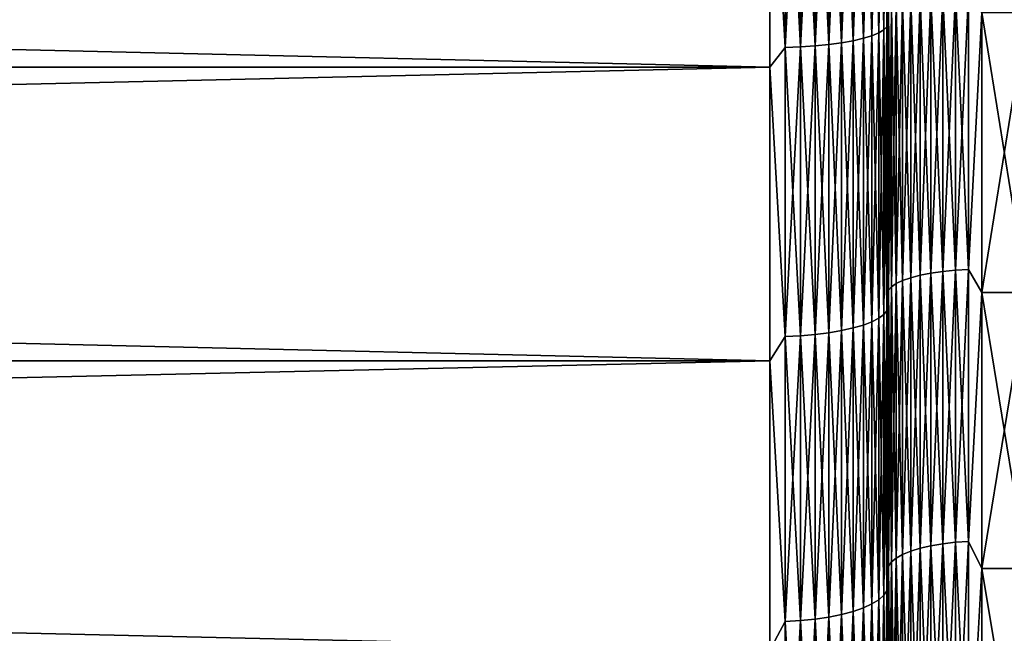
# Model space of a CAD drawing. Header units: metres. Extents: x -2 to 102, y -85 to 102.
# Tile 124 of 256: x 61.2 to 65.38, y -7.5 to -4.89. Entities that reach past the tile are written whole.
import ezdxf

# ---------------------------------------------------------------- set-up
doc = ezdxf.new("R2010")
doc.units = ezdxf.units.M
doc.layers.add('solid_21064300', color=7, linetype='CONTINUOUS')

msp = doc.modelspace()

# ---------------------------------------------------------------- linework, layer by layer
at = {"layer": 'solid_21064300'}
for points in [[(64.863113, -3.713201, 23.841415), (64.84214, -3.722745, 23.902695), (64.84214, -4.94829, 23.679359)], [(64.863113, -4.935604, 23.618652), (64.863113, -3.713201, 23.841415), (64.84214, -4.94829, 23.679359)], [(64.863113, -3.713201, -23.841415), (64.863113, -4.935604, -23.618652), (64.84214, -3.722745, -23.902695)], [(64.875809, -3.703317, 23.777954), (64.863113, -3.713201, 23.841415), (64.863113, -4.935604, 23.618652)], [(64.875809, -4.922467, 23.555784), (64.875809, -3.703317, 23.777954), (64.863113, -4.935604, 23.618652)], [(64.875809, -3.703317, -23.777954), (64.875809, -4.922467, -23.555784), (64.863113, -3.713201, -23.841415)], [(64.875809, -4.922467, -23.555784), (64.863113, -4.935604, -23.618652), (64.863113, -3.713201, -23.841415)], [(64.875809, -3.703317, -23.777954), (64.879997, -3.740148, -23.706623), (64.875809, -4.922467, -23.555784)], [(64.875809, -4.922467, 23.555784), (64.879997, -3.740149, 23.706623), (64.875809, -3.703317, 23.777954)], [(64.879997, -3.708271, -23.104156), (64.879997, -4.933, -22.874117), (64.879997, -3.740148, -23.706623)], [(64.883995, -4.853404, -22.833469), (64.879997, -4.933, -22.874117), (64.879997, -3.708271, -23.104156)], [(64.879997, -4.933001, 22.874115), (64.879997, -3.708272, 23.104156), (64.879997, -3.740149, 23.706623)], [(64.883995, -4.853404, 22.833469), (64.879997, -3.708272, 23.104156), (64.879997, -4.933001, 22.874115)], [(64.630173, -3.759995, 24.141867), (64.571465, -3.764454, 24.170498), (64.571465, -5.00373, 23.94466)], [(64.630173, -4.997803, 23.916298), (64.630173, -3.759995, 24.141867), (64.571465, -5.00373, 23.94466)], [(64.630173, -3.759995, -24.141867), (64.630173, -4.997803, -23.916298), (64.571465, -3.764454, -24.170498)], [(64.684586, -3.754394, 24.105904), (64.630173, -3.759995, 24.141867), (64.630173, -4.997803, 23.916298)], [(64.684586, -4.990358, 23.880671), (64.684586, -3.754394, 24.105904), (64.630173, -4.997803, 23.916298)], [(64.684586, -3.754394, -24.105904), (64.684586, -4.990358, -23.880671), (64.630173, -3.759995, -24.141867)], [(64.684586, -4.990358, -23.880671), (64.630173, -4.997803, -23.916298), (64.630173, -3.759995, -24.141867)], [(64.733788, -3.747747, 24.063223), (64.684586, -3.754394, 24.105904), (64.684586, -4.990358, 23.880671)], [(64.733788, -4.981522, 23.838388), (64.733788, -3.747747, 24.063223), (64.684586, -4.990358, 23.880671)], [(64.733788, -3.747747, -24.063223), (64.733788, -4.981522, -23.838388), (64.684586, -3.754394, -24.105904)], [(64.733788, -4.981522, -23.838388), (64.684586, -4.990358, -23.880671), (64.684586, -3.754394, -24.105904)], [(64.776917, -3.740167, 24.014557), (64.733788, -3.747747, 24.063223), (64.733788, -4.981522, 23.838388)], [(64.776917, -4.971447, 23.790176), (64.776917, -3.740167, 24.014557), (64.733788, -4.981522, 23.838388)], [(64.776917, -3.740167, -24.014557), (64.776917, -4.971447, -23.790176), (64.733788, -3.747747, -24.063223)], [(64.776917, -4.971447, -23.790176), (64.733788, -4.981522, -23.838388), (64.733788, -3.747747, -24.063223)], [(64.81324, -3.731785, 23.960739), (64.776917, -3.740167, 24.014557), (64.776917, -4.971447, 23.790176)], [(64.81324, -4.960307, 23.736862), (64.81324, -3.731785, 23.960739), (64.776917, -4.971447, 23.790176)], [(64.81324, -3.731785, -23.960739), (64.81324, -4.960307, -23.736862), (64.776917, -3.740167, -24.014557)], [(64.81324, -4.960307, -23.736862), (64.776917, -4.971447, -23.790176), (64.776917, -3.740167, -24.014557)], [(64.84214, -3.722745, 23.902695), (64.81324, -3.731785, 23.960739), (64.81324, -4.960307, 23.736862)], [(64.84214, -4.94829, 23.679359), (64.84214, -3.722745, 23.902695), (64.81324, -4.960307, 23.736862)], [(64.84214, -3.722745, -23.902695), (64.84214, -4.94829, -23.679359), (64.81324, -3.731785, -23.960739)], [(64.84214, -4.94829, -23.679359), (64.81324, -4.960307, -23.736862), (64.81324, -3.731785, -23.960739)], [(64.863113, -4.935604, -23.618652), (64.84214, -4.94829, -23.679359), (64.84214, -3.722745, -23.902695)], [(64.875809, -4.922467, -23.555784), (64.879997, -3.740148, -23.706623), (64.879997, -4.97624, -23.478437)], [(64.875809, -4.922467, 23.555784), (64.879997, -4.976241, 23.478437), (64.879997, -3.740149, 23.706623)], [(64.879997, -4.933, -22.874117), (64.879997, -4.97624, -23.478437), (64.879997, -3.740148, -23.706623)], [(64.879997, -4.933001, 22.874115), (64.879997, -3.740149, 23.706623), (64.879997, -4.976241, 23.478437)], [(64.445267, -5.010651, 23.977777), (64.445267, -3.769661, 24.203926), (64.379997, -3.832644, 24.198364)], [(64.445267, -3.769661, -24.203926), (64.445267, -5.010651, -23.977777), (64.379997, -3.832644, -24.198364)], [(64.509476, -3.767695, 24.191303), (64.445267, -3.769661, 24.203926), (64.445267, -5.010651, 23.977777)], [(64.509476, -5.008037, 23.965271), (64.509476, -3.767695, 24.191303), (64.445267, -5.010651, 23.977777)], [(64.509476, -3.767695, -24.191303), (64.509476, -5.008037, -23.965271), (64.445267, -3.769661, -24.203926)], [(64.509476, -5.008037, -23.965271), (64.445267, -5.010651, -23.977777), (64.445267, -3.769661, -24.203926)], [(64.571465, -3.764454, 24.170498), (64.509476, -3.767695, 24.191303), (64.509476, -5.008037, 23.965271)], [(64.571465, -5.00373, 23.94466), (64.571465, -3.764454, 24.170498), (64.509476, -5.008037, 23.965271)], [(64.571465, -3.764454, -24.170498), (64.571465, -5.00373, -23.94466), (64.509476, -3.767695, -24.191303)], [(64.571465, -5.00373, -23.94466), (64.509476, -5.008037, -23.965271), (64.509476, -3.767695, -24.191303)], [(64.630173, -4.997803, -23.916298), (64.571465, -5.00373, -23.94466), (64.571465, -3.764454, -24.170498)], [(10.5, -5.093976, 23.964569), (64.379997, -5.093836, 23.964617), (64.379997, -3.832644, 24.198364)], [(10.5, -3.832644, 24.198364), (10.5, -5.093976, 23.964569), (64.379997, -3.832644, 24.198364)], [(10.5, -3.832644, -24.198364), (64.379997, -3.832644, -24.198364), (64.379997, -5.093836, -23.964617)], [(10.5, -5.093976, -23.964569), (10.5, -3.832644, -24.198364), (64.379997, -5.093836, -23.964617)], [(64.445267, -5.010651, 23.977777), (64.379997, -3.832644, 24.198364), (64.379997, -5.093836, 23.964617)], [(64.445267, -5.010651, -23.977777), (64.379997, -5.093836, -23.964617), (64.379997, -3.832644, -24.198364)], [(65.017883, -4.802313, 22.593107), (64.977516, -4.810717, 22.632645), (64.977516, -5.988626, 22.349854)], [(65.017883, -5.978163, 22.31081), (65.017883, -4.802313, 22.593107), (64.977516, -5.988626, 22.349854)], [(65.017883, -4.802313, -22.593107), (65.017883, -5.978163, -22.31081), (64.977516, -4.810717, -22.632645)], [(65.063599, -4.79519, 22.559597), (65.017883, -4.802313, 22.593107), (65.017883, -5.978163, 22.31081)], [(65.063599, -5.969296, 22.277718), (65.063599, -4.79519, 22.559597), (65.017883, -5.978163, 22.31081)], [(65.063599, -4.79519, -22.559597), (65.063599, -5.969296, -22.277718), (65.017883, -4.802313, -22.593107)], [(65.063599, -5.969296, -22.277718), (65.017883, -5.978163, -22.31081), (65.017883, -4.802313, -22.593107)], [(65.113731, -4.789494, 22.532799), (65.063599, -4.79519, 22.559597), (65.063599, -5.969296, 22.277718)], [(65.113731, -5.962206, 22.251255), (65.113731, -4.789494, 22.532799), (65.063599, -5.969296, 22.277718)], [(65.113731, -4.789494, -22.532799), (65.113731, -5.962206, -22.251255), (65.063599, -4.79519, -22.559597)], [(65.113731, -5.962206, -22.251255), (65.063599, -5.969296, -22.277718), (65.063599, -4.79519, -22.559597)], [(65.167252, -4.785341, 22.51326), (65.113731, -4.789494, 22.532799), (65.113731, -5.962206, 22.251255)], [(65.167252, -5.957036, 22.23196), (65.167252, -4.785341, 22.51326), (65.113731, -5.962206, 22.251255)], [(65.167252, -4.785341, -22.51326), (65.167252, -5.957036, -22.23196), (65.113731, -4.789494, -22.532799)], [(65.167252, -5.957036, -22.23196), (65.113731, -5.962206, -22.251255), (65.113731, -4.789494, -22.532799)], [(65.223076, -4.782815, 22.501377), (65.167252, -4.785341, 22.51326), (65.167252, -5.957036, 22.23196)], [(65.223076, -5.953892, 22.220226), (65.223076, -4.782815, 22.501377), (65.167252, -5.957036, 22.23196)], [(65.223076, -4.782815, -22.501377), (65.223076, -5.953892, -22.220226), (65.167252, -4.785341, -22.51326)], [(65.223076, -5.953892, -22.220226), (65.167252, -5.957036, -22.23196), (65.167252, -4.785341, -22.51326)], [(65.223076, -4.782815, -22.501377), (65.279999, -4.8618, -22.480278), (65.223076, -5.953892, -22.220226)], [(65.223076, -5.953892, 22.220226), (65.279999, -4.8618, 22.480278), (65.223076, -4.782815, 22.501377)], [(64.896072, -4.841794, 22.778852), (64.883995, -4.853404, 22.833469), (64.883995, -6.041764, 22.54817)], [(64.896072, -6.027312, 22.494234), (64.896072, -4.841794, 22.778852), (64.883995, -6.041764, 22.54817)], [(64.896072, -4.841794, -22.778852), (64.896072, -6.027312, -22.494234), (64.883995, -4.853404, -22.833469)], [(64.915977, -4.830661, 22.726475), (64.896072, -4.841794, 22.778852), (64.896072, -6.027312, 22.494234)], [(64.915977, -6.013453, 22.442513), (64.915977, -4.830661, 22.726475), (64.896072, -6.027312, 22.494234)], [(64.915977, -4.830661, -22.726475), (64.915977, -6.013453, -22.442513), (64.896072, -4.841794, -22.778852)], [(64.915977, -6.013453, -22.442513), (64.896072, -6.027312, -22.494234), (64.896072, -4.841794, -22.778852)], [(64.943314, -4.820231, 22.677404), (64.915977, -4.830661, 22.726475), (64.915977, -6.013453, 22.442513)], [(64.943314, -6.000469, 22.394054), (64.943314, -4.820231, 22.677404), (64.915977, -6.013453, 22.442513)], [(64.943314, -4.820231, -22.677404), (64.943314, -6.000469, -22.394054), (64.915977, -4.830661, -22.726475)], [(64.943314, -6.000469, -22.394054), (64.915977, -6.013453, -22.442513), (64.915977, -4.830661, -22.726475)], [(64.977516, -4.810717, 22.632645), (64.943314, -4.820231, 22.677404), (64.943314, -6.000469, 22.394054)], [(64.977516, -5.988626, 22.349854), (64.977516, -4.810717, 22.632645), (64.943314, -6.000469, 22.394054)], [(64.977516, -4.810717, -22.632645), (64.977516, -5.988626, -22.349854), (64.943314, -4.820231, -22.677404)], [(64.977516, -5.988626, -22.349854), (64.943314, -6.000469, -22.394054), (64.943314, -4.820231, -22.677404)], [(65.017883, -5.978163, -22.31081), (64.977516, -5.988626, -22.349854), (64.977516, -4.810717, -22.632645)], [(64.883995, -6.041764, 22.54817), (64.883995, -4.853404, 22.833469), (64.879997, -4.933001, 22.874115)], [(64.883995, -4.853404, -22.833469), (64.883995, -6.041764, -22.54817), (64.879997, -4.933, -22.874117)], [(64.896072, -6.027312, -22.494234), (64.883995, -6.041764, -22.54817), (64.883995, -4.853404, -22.833469)], [(65.223076, -5.953892, -22.220226), (65.279999, -4.8618, -22.480278), (65.279999, -6.051359, -22.189661)], [(65.223076, -5.953892, 22.220226), (65.279999, -6.051359, 22.189661), (65.279999, -4.8618, 22.480278)], [(65.279999, -4.8618, 22.480278), (65.279999, -6.051359, 22.189661), (65.470001, -4.861926, 22.480232)], [(65.279999, -4.8618, -22.480278), (65.470001, -4.861926, -22.480232), (65.470001, -6.051195, -22.18969)], [(65.279999, -6.051359, -22.189661), (65.279999, -4.8618, -22.480278), (65.470001, -6.051195, -22.18969)], [(65.279999, -6.051359, 22.189661), (65.470001, -6.051195, 22.18969), (65.470001, -4.861926, 22.480232)], [(64.875809, -4.922467, 23.555784), (64.863113, -4.935604, 23.618652), (64.863113, -6.144919, 23.333258)], [(64.875809, -6.128562, 23.271149), (64.875809, -4.922467, 23.555784), (64.863113, -6.144919, 23.333258)], [(64.875809, -4.922467, -23.555784), (64.875809, -6.128562, -23.271149), (64.863113, -4.935604, -23.618652)], [(64.875809, -4.922467, -23.555784), (64.879997, -4.97624, -23.478437), (64.875809, -6.128562, -23.271149)], [(64.875809, -6.128562, 23.271149), (64.879997, -4.976241, 23.478437), (64.875809, -4.922467, 23.555784)], [(64.776917, -4.971447, 23.790176), (64.733788, -4.981522, 23.838388), (64.733788, -6.202088, 23.550337)], [(64.776917, -6.189545, 23.502708), (64.776917, -4.971447, 23.790176), (64.733788, -6.202088, 23.550337)], [(64.776917, -4.971447, -23.790176), (64.776917, -6.189545, -23.502708), (64.733788, -4.981522, -23.838388)], [(64.81324, -4.960307, 23.736862), (64.776917, -4.971447, 23.790176), (64.776917, -6.189545, 23.502708)], [(64.81324, -6.175673, 23.450039), (64.81324, -4.960307, 23.736862), (64.776917, -6.189545, 23.502708)], [(64.81324, -4.960307, -23.736862), (64.81324, -6.175673, -23.450039), (64.776917, -4.971447, -23.790176)], [(64.81324, -6.175673, -23.450039), (64.776917, -6.189545, -23.502708), (64.776917, -4.971447, -23.790176)], [(64.84214, -4.94829, 23.679359), (64.81324, -4.960307, 23.736862), (64.81324, -6.175673, 23.450039)], [(64.84214, -6.160713, 23.39323), (64.84214, -4.94829, 23.679359), (64.81324, -6.175673, 23.450039)], [(64.84214, -4.94829, -23.679359), (64.84214, -6.160713, -23.39323), (64.81324, -4.960307, -23.736862)], [(64.84214, -6.160713, -23.39323), (64.81324, -6.175673, -23.450039), (64.81324, -4.960307, -23.736862)], [(64.863113, -4.935604, 23.618652), (64.84214, -4.94829, 23.679359), (64.84214, -6.160713, 23.39323)], [(64.863113, -6.144919, 23.333258), (64.863113, -4.935604, 23.618652), (64.84214, -6.160713, 23.39323)], [(64.863113, -4.935604, -23.618652), (64.863113, -6.144919, -23.333258), (64.84214, -4.94829, -23.679359)], [(64.863113, -6.144919, -23.333258), (64.84214, -6.160713, -23.39323), (64.84214, -4.94829, -23.679359)], [(64.875809, -6.128562, -23.271149), (64.863113, -6.144919, -23.333258), (64.863113, -4.935604, -23.618652)], [(64.879997, -4.933, -22.874117), (64.879997, -6.144775, -22.578669), (64.879997, -4.97624, -23.478437)], [(64.883995, -6.041764, -22.54817), (64.879997, -6.144775, -22.578669), (64.879997, -4.933, -22.874117)], [(64.879997, -6.144776, 22.578669), (64.879997, -4.933001, 22.874115), (64.879997, -4.976241, 23.478437)], [(64.883995, -6.041764, 22.54817), (64.879997, -4.933001, 22.874115), (64.879997, -6.144776, 22.578669)], [(64.445267, -6.238353, 23.688044), (64.445267, -5.010651, 23.977777), (64.379997, -5.093836, 23.964617)], [(64.445267, -5.010651, -23.977777), (64.445267, -6.238353, -23.688044), (64.379997, -5.093836, -23.964617)], [(64.509476, -5.008037, 23.965271), (64.445267, -5.010651, 23.977777), (64.445267, -6.238353, 23.688044)], [(64.509476, -6.235099, 23.675688), (64.509476, -5.008037, 23.965271), (64.445267, -6.238353, 23.688044)], [(64.509476, -5.008037, -23.965271), (64.509476, -6.235099, -23.675688), (64.445267, -5.010651, -23.977777)], [(64.509476, -6.235099, -23.675688), (64.445267, -6.238353, -23.688044), (64.445267, -5.010651, -23.977777)], [(64.571465, -5.00373, 23.94466), (64.509476, -5.008037, 23.965271), (64.509476, -6.235099, 23.675688)], [(64.571465, -6.229737, 23.655325), (64.571465, -5.00373, 23.94466), (64.509476, -6.235099, 23.675688)], [(64.571465, -5.00373, -23.94466), (64.571465, -6.229737, -23.655325), (64.509476, -5.008037, -23.965271)], [(64.571465, -6.229737, -23.655325), (64.509476, -6.235099, -23.675688), (64.509476, -5.008037, -23.965271)], [(64.630173, -4.997803, 23.916298), (64.571465, -5.00373, 23.94466), (64.571465, -6.229737, 23.655325)], [(64.630173, -6.222358, 23.627306), (64.630173, -4.997803, 23.916298), (64.571465, -6.229737, 23.655325)], [(64.630173, -4.997803, -23.916298), (64.630173, -6.222358, -23.627306), (64.571465, -5.00373, -23.94466)], [(64.630173, -6.222358, -23.627306), (64.571465, -6.229737, -23.655325), (64.571465, -5.00373, -23.94466)], [(64.684586, -4.990358, 23.880671), (64.630173, -4.997803, 23.916298), (64.630173, -6.222358, 23.627306)], [(64.684586, -6.213089, 23.592108), (64.684586, -4.990358, 23.880671), (64.630173, -6.222358, 23.627306)], [(64.684586, -4.990358, -23.880671), (64.684586, -6.213089, -23.592108), (64.630173, -4.997803, -23.916298)], [(64.684586, -6.213089, -23.592108), (64.630173, -6.222358, -23.627306), (64.630173, -4.997803, -23.916298)], [(64.733788, -4.981522, 23.838388), (64.684586, -4.990358, 23.880671), (64.684586, -6.213089, 23.592108)], [(64.733788, -6.202088, 23.550337), (64.733788, -4.981522, 23.838388), (64.684586, -6.213089, 23.592108)], [(64.733788, -4.981522, -23.838388), (64.733788, -6.202088, -23.550337), (64.684586, -4.990358, -23.880671)], [(64.733788, -6.202088, -23.550337), (64.684586, -6.213089, -23.592108), (64.684586, -4.990358, -23.880671)], [(64.776917, -6.189545, -23.502708), (64.733788, -6.202088, -23.550337), (64.733788, -4.981522, -23.838388)], [(64.875809, -6.128562, -23.271149), (64.879997, -4.97624, -23.478437), (64.879997, -6.199251, -23.185415)], [(64.875809, -6.128562, 23.271149), (64.879997, -6.199252, 23.185413), (64.879997, -4.976241, 23.478437)], [(64.879997, -6.144775, -22.578669), (64.879997, -6.199251, -23.185415), (64.879997, -4.97624, -23.478437)], [(64.879997, -6.144776, 22.578669), (64.879997, -4.976241, 23.478437), (64.879997, -6.199252, 23.185413)], [(10.5, -6.34092, 23.665203), (64.379997, -6.341067, 23.665182), (64.379997, -5.093836, 23.964617)], [(10.5, -5.093976, 23.964569), (10.5, -6.34092, 23.665203), (64.379997, -5.093836, 23.964617)], [(10.5, -5.093976, -23.964569), (64.379997, -5.093836, -23.964617), (64.379997, -6.341067, -23.665182)], [(10.5, -6.34092, -23.665203), (10.5, -5.093976, -23.964569), (64.379997, -6.341067, -23.665182)], [(64.445267, -6.238353, 23.688044), (64.379997, -5.093836, 23.964617), (64.379997, -6.341067, 23.665182)], [(64.445267, -6.238353, -23.688044), (64.379997, -6.341067, -23.665182), (64.379997, -5.093836, -23.964617)], [(65.063599, -5.969296, 22.277718), (65.017883, -5.978163, 22.31081), (65.017883, -7.137628, 21.967361)], [(65.063599, -7.127042, 21.934778), (65.063599, -5.969296, 22.277718), (65.017883, -7.137628, 21.967361)], [(65.063599, -5.969296, -22.277718), (65.063599, -7.127042, -21.934778), (65.017883, -5.978163, -22.31081)], [(65.113731, -5.962206, 22.251255), (65.063599, -5.969296, 22.277718), (65.063599, -7.127042, 21.934778)], [(65.113731, -7.118576, 21.908724), (65.113731, -5.962206, 22.251255), (65.063599, -7.127042, 21.934778)], [(65.113731, -5.962206, -22.251255), (65.113731, -7.118576, -21.908724), (65.063599, -5.969296, -22.277718)], [(65.113731, -7.118576, -21.908724), (65.063599, -7.127042, -21.934778), (65.063599, -5.969296, -22.277718)], [(65.167252, -5.957036, 22.23196), (65.113731, -5.962206, 22.251255), (65.113731, -7.118576, 21.908724)], [(65.167252, -7.112403, 21.889725), (65.167252, -5.957036, 22.23196), (65.113731, -7.118576, 21.908724)], [(65.167252, -5.957036, -22.23196), (65.167252, -7.112403, -21.889725), (65.113731, -5.962206, -22.251255)], [(65.167252, -7.112403, -21.889725), (65.113731, -7.118576, -21.908724), (65.113731, -5.962206, -22.251255)], [(65.223076, -5.953892, 22.220226), (65.167252, -5.957036, 22.23196), (65.167252, -7.112403, 21.889725)], [(65.223076, -7.108649, 21.878172), (65.223076, -5.953892, 22.220226), (65.167252, -7.112403, 21.889725)], [(65.223076, -5.953892, -22.220226), (65.223076, -7.108649, -21.878172), (65.167252, -5.957036, -22.23196)], [(65.223076, -7.108649, -21.878172), (65.167252, -7.112403, -21.889725), (65.167252, -5.957036, -22.23196)], [(65.223076, -5.953892, -22.220226), (65.279999, -6.051359, -22.189661), (65.223076, -7.108649, -21.878172)], [(65.223076, -7.108649, 21.878172), (65.279999, -6.051359, 22.189661), (65.223076, -5.953892, 22.220226)], [(64.915977, -6.013453, 22.442513), (64.896072, -6.027312, 22.494234), (64.896072, -7.196309, 22.147963)], [(64.915977, -7.179762, 22.097034), (64.915977, -6.013453, 22.442513), (64.896072, -7.196309, 22.147963)], [(64.915977, -6.013453, -22.442513), (64.915977, -7.179762, -22.097034), (64.896072, -6.027312, -22.494234)], [(64.943314, -6.000469, 22.394054), (64.915977, -6.013453, 22.442513), (64.915977, -7.179762, 22.097034)], [(64.943314, -7.16426, 22.049324), (64.943314, -6.000469, 22.394054), (64.915977, -7.179762, 22.097034)], [(64.943314, -6.000469, -22.394054), (64.943314, -7.16426, -22.049324), (64.915977, -6.013453, -22.442513)], [(64.943314, -7.16426, -22.049324), (64.915977, -7.179762, -22.097034), (64.915977, -6.013453, -22.442513)], [(64.977516, -5.988626, 22.349854), (64.943314, -6.000469, 22.394054), (64.943314, -7.16426, 22.049324)], [(64.977516, -7.150119, 22.005804), (64.977516, -5.988626, 22.349854), (64.943314, -7.16426, 22.049324)], [(64.977516, -5.988626, -22.349854), (64.977516, -7.150119, -22.005804), (64.943314, -6.000469, -22.394054)], [(64.977516, -7.150119, -22.005804), (64.943314, -7.16426, -22.049324), (64.943314, -6.000469, -22.394054)], [(65.017883, -5.978163, 22.31081), (64.977516, -5.988626, 22.349854), (64.977516, -7.150119, 22.005804)], [(65.017883, -7.137628, 21.967361), (65.017883, -5.978163, 22.31081), (64.977516, -7.150119, 22.005804)], [(65.017883, -5.978163, -22.31081), (65.017883, -7.137628, -21.967361), (64.977516, -5.988626, -22.349854)], [(65.017883, -7.137628, -21.967361), (64.977516, -7.150119, -22.005804), (64.977516, -5.988626, -22.349854)], [(65.063599, -7.127042, -21.934778), (65.017883, -7.137628, -21.967361), (65.017883, -5.978163, -22.31081)], [(64.883995, -7.213564, 22.201067), (64.883995, -6.041764, 22.54817), (64.879997, -6.144776, 22.578669)], [(64.883995, -6.041764, -22.54817), (64.883995, -7.213564, -22.201067), (64.879997, -6.144775, -22.578669)], [(64.896072, -6.027312, 22.494234), (64.883995, -6.041764, 22.54817), (64.883995, -7.213564, 22.201067)], [(64.896072, -7.196309, 22.147963), (64.896072, -6.027312, 22.494234), (64.883995, -7.213564, 22.201067)], [(64.896072, -6.027312, -22.494234), (64.896072, -7.196309, -22.147963), (64.883995, -6.041764, -22.54817)], [(64.896072, -7.196309, -22.147963), (64.883995, -7.213564, -22.201067), (64.883995, -6.041764, -22.54817)], [(64.915977, -7.179762, -22.097034), (64.896072, -7.196309, -22.147963), (64.896072, -6.027312, -22.494234)], [(65.223076, -7.108649, -21.878172), (65.279999, -6.051359, -22.189661), (65.279999, -7.223764, -21.836145)], [(65.223076, -7.108649, 21.878172), (65.279999, -7.223764, 21.836145), (65.279999, -6.051359, 22.189661)], [(65.279999, -7.223764, 21.836145), (65.470001, -7.223822, 21.836126), (65.470001, -6.051195, 22.18969)], [(65.279999, -6.051359, 22.189661), (65.279999, -7.223764, 21.836145), (65.470001, -6.051195, 22.18969)], [(65.279999, -6.051359, -22.189661), (65.470001, -6.051195, -22.18969), (65.470001, -7.223822, -21.836126)], [(65.279999, -7.223764, -21.836145), (65.279999, -6.051359, -22.189661), (65.470001, -7.223822, -21.836126)], [(64.875809, -6.128562, 23.271149), (64.863113, -6.144919, 23.333258), (64.863113, -7.337938, 22.985987)], [(64.875809, -7.318406, 22.924803), (64.875809, -6.128562, 23.271149), (64.863113, -7.337938, 22.985987)], [(64.875809, -6.128562, -23.271149), (64.875809, -7.318406, -22.924803), (64.863113, -6.144919, -23.333258)], [(64.875809, -6.128562, -23.271149), (64.879997, -6.199251, -23.185415), (64.875809, -7.318406, -22.924803)], [(64.875809, -7.318406, 22.924803), (64.879997, -6.199252, 23.185413), (64.875809, -6.128562, 23.271149)], [(64.81324, -6.175673, 23.450039), (64.776917, -6.189545, 23.502708), (64.776917, -7.391228, 23.152916)], [(64.81324, -7.374664, 23.10103), (64.81324, -6.175673, 23.450039), (64.776917, -7.391228, 23.152916)], [(64.81324, -6.175673, -23.450039), (64.81324, -7.374664, -23.10103), (64.776917, -6.189545, -23.502708)], [(64.84214, -6.160713, 23.39323), (64.81324, -6.175673, 23.450039), (64.81324, -7.374664, 23.10103)], [(64.84214, -7.356799, 23.045067), (64.84214, -6.160713, 23.39323), (64.81324, -7.374664, 23.10103)], [(64.84214, -6.160713, -23.39323), (64.84214, -7.356799, -23.045067), (64.81324, -6.175673, -23.450039)], [(64.84214, -7.356799, -23.045067), (64.81324, -7.374664, -23.10103), (64.81324, -6.175673, -23.450039)], [(64.863113, -6.144919, 23.333258), (64.84214, -6.160713, 23.39323), (64.84214, -7.356799, 23.045067)], [(64.863113, -7.337938, 22.985987), (64.863113, -6.144919, 23.333258), (64.84214, -7.356799, 23.045067)], [(64.863113, -6.144919, -23.333258), (64.863113, -7.337938, -22.985987), (64.84214, -6.160713, -23.39323)], [(64.863113, -7.337938, -22.985987), (64.84214, -7.356799, -23.045067), (64.84214, -6.160713, -23.39323)], [(64.875809, -7.318406, -22.924803), (64.863113, -7.337938, -22.985987), (64.863113, -6.144919, -23.333258)], [(64.879997, -6.144775, -22.578669), (64.879997, -7.338631, -22.219465), (64.879997, -6.199251, -23.185415)], [(64.883995, -7.213564, -22.201067), (64.879997, -7.338631, -22.219465), (64.879997, -6.144775, -22.578669)], [(64.879997, -7.338632, 22.219465), (64.879997, -6.144776, 22.578669), (64.879997, -6.199252, 23.185413)], [(64.883995, -7.213564, 22.201067), (64.879997, -6.144776, 22.578669), (64.879997, -7.338632, 22.219465)], [(64.630173, -6.222358, 23.627306), (64.571465, -6.229737, 23.655325), (64.571465, -7.439223, 23.303261)], [(64.630173, -7.430412, 23.27566), (64.630173, -6.222358, 23.627306), (64.571465, -7.439223, 23.303261)], [(64.630173, -6.222358, -23.627306), (64.630173, -7.430412, -23.27566), (64.571465, -6.229737, -23.655325)], [(64.684586, -6.213089, 23.592108), (64.630173, -6.222358, 23.627306), (64.630173, -7.430412, 23.27566)], [(64.684586, -7.419343, 23.240986), (64.684586, -6.213089, 23.592108), (64.630173, -7.430412, 23.27566)], [(64.684586, -6.213089, -23.592108), (64.684586, -7.419343, -23.240986), (64.630173, -6.222358, -23.627306)], [(64.684586, -7.419343, -23.240986), (64.630173, -7.430412, -23.27566), (64.630173, -6.222358, -23.627306)], [(64.733788, -6.202088, 23.550337), (64.684586, -6.213089, 23.592108), (64.684586, -7.419343, 23.240986)], [(64.733788, -7.406207, 23.199837), (64.733788, -6.202088, 23.550337), (64.684586, -7.419343, 23.240986)], [(64.733788, -6.202088, -23.550337), (64.733788, -7.406207, -23.199837), (64.684586, -6.213089, -23.592108)], [(64.733788, -7.406207, -23.199837), (64.684586, -7.419343, -23.240986), (64.684586, -6.213089, -23.592108)], [(64.776917, -6.189545, 23.502708), (64.733788, -6.202088, 23.550337), (64.733788, -7.406207, 23.199837)], [(64.776917, -7.391228, 23.152916), (64.776917, -6.189545, 23.502708), (64.733788, -7.406207, 23.199837)], [(64.776917, -6.189545, -23.502708), (64.776917, -7.391228, -23.152916), (64.733788, -6.202088, -23.550337)], [(64.776917, -7.391228, -23.152916), (64.733788, -7.406207, -23.199837), (64.733788, -6.202088, -23.550337)], [(64.81324, -7.374664, -23.10103), (64.776917, -7.391228, -23.152916), (64.776917, -6.189545, -23.502708)], [(64.875809, -7.318406, -22.924803), (64.879997, -6.199251, -23.185415), (64.879997, -7.40544, -22.828917)], [(64.875809, -7.318406, 22.924803), (64.879997, -7.405441, 22.828917), (64.879997, -6.199252, 23.185413)], [(64.879997, -7.338631, -22.219465), (64.879997, -7.40544, -22.828917), (64.879997, -6.199251, -23.185415)], [(64.879997, -7.338632, 22.219465), (64.879997, -6.199252, 23.185413), (64.879997, -7.405441, 22.828917)], [(64.445267, -7.449512, 23.335491), (64.445267, -6.238353, 23.688044), (64.379997, -6.341067, 23.665182)], [(64.445267, -6.238353, -23.688044), (64.445267, -7.449512, -23.335491), (64.379997, -6.341067, -23.665182)], [(64.509476, -6.235099, 23.675688), (64.445267, -6.238353, 23.688044), (64.445267, -7.449512, 23.335491)], [(64.509476, -7.445627, 23.32332), (64.509476, -6.235099, 23.675688), (64.445267, -7.449512, 23.335491)], [(64.509476, -6.235099, -23.675688), (64.509476, -7.445627, -23.32332), (64.445267, -6.238353, -23.688044)], [(64.509476, -7.445627, -23.32332), (64.445267, -7.449512, -23.335491), (64.445267, -6.238353, -23.688044)], [(64.571465, -6.229737, 23.655325), (64.509476, -6.235099, 23.675688), (64.509476, -7.445627, 23.32332)], [(64.571465, -7.439223, 23.303261), (64.571465, -6.229737, 23.655325), (64.509476, -7.445627, 23.32332)], [(64.571465, -6.229737, -23.655325), (64.571465, -7.439223, -23.303261), (64.509476, -6.235099, -23.675688)], [(64.571465, -7.439223, -23.303261), (64.509476, -7.445627, -23.32332), (64.509476, -6.235099, -23.675688)], [(64.630173, -7.430412, -23.27566), (64.571465, -7.439223, -23.303261), (64.571465, -6.229737, -23.655325)], [(10.5, -6.34092, 23.665203), (10.5, -7.570916, 23.300884), (64.379997, -6.341067, 23.665182)], [(10.5, -6.34092, -23.665203), (64.379997, -6.341067, -23.665182), (64.379997, -7.570916, -23.300884)], [(10.5, -7.570916, -23.300884), (10.5, -6.34092, -23.665203), (64.379997, -7.570916, -23.300884)], [(10.5, -7.570916, 23.300884), (64.379997, -7.570916, 23.300884), (64.379997, -6.341067, 23.665182)], [(64.445267, -7.449512, 23.335491), (64.379997, -6.341067, 23.665182), (64.379997, -7.570916, 23.300884)], [(64.445267, -7.449512, -23.335491), (64.379997, -7.570916, -23.300884), (64.379997, -6.341067, -23.665182)], [(65.017883, -7.137628, 21.967361), (64.977516, -7.150119, 22.005804), (64.977516, -8.292015, 21.601437)], [(65.017883, -8.277529, 21.5637), (65.017883, -7.137628, 21.967361), (64.977516, -8.292015, 21.601437)], [(65.017883, -7.137628, -21.967361), (65.017883, -8.277529, -21.5637), (64.977516, -7.150119, -22.005804)], [(65.063599, -7.127042, 21.934778), (65.017883, -7.137628, 21.967361), (65.017883, -8.277529, 21.5637)], [(65.063599, -8.265252, 21.531717), (65.063599, -7.127042, 21.934778), (65.017883, -8.277529, 21.5637)], [(65.063599, -7.127042, -21.934778), (65.063599, -8.265252, -21.531717), (65.017883, -7.137628, -21.967361)], [(65.063599, -8.265252, -21.531717), (65.017883, -8.277529, -21.5637), (65.017883, -7.137628, -21.967361)], [(65.113731, -7.118576, 21.908724), (65.063599, -7.127042, 21.934778), (65.063599, -8.265252, 21.531717)], [(65.113731, -8.255434, 21.50614), (65.113731, -7.118576, 21.908724), (65.063599, -8.265252, 21.531717)], [(65.113731, -7.118576, -21.908724), (65.113731, -8.255434, -21.50614), (65.063599, -7.127042, -21.934778)], [(65.113731, -8.255434, -21.50614), (65.063599, -8.265252, -21.531717), (65.063599, -7.127042, -21.934778)], [(65.167252, -7.112403, 21.889725), (65.113731, -7.118576, 21.908724), (65.113731, -8.255434, 21.50614)], [(65.167252, -8.248275, 21.487492), (65.167252, -7.112403, 21.889725), (65.113731, -8.255434, 21.50614)], [(65.167252, -7.112403, -21.889725), (65.167252, -8.248275, -21.487492), (65.113731, -7.118576, -21.908724)], [(65.167252, -8.248275, -21.487492), (65.113731, -8.255434, -21.50614), (65.113731, -7.118576, -21.908724)], [(65.223076, -7.108649, 21.878172), (65.167252, -7.112403, 21.889725), (65.167252, -8.248275, 21.487492)], [(65.223076, -8.243922, 21.476151), (65.223076, -7.108649, 21.878172), (65.167252, -8.248275, 21.487492)], [(65.223076, -7.108649, -21.878172), (65.223076, -8.243922, -21.476151), (65.167252, -7.112403, -21.889725)], [(65.223076, -8.243922, -21.476151), (65.167252, -8.248275, -21.487492), (65.167252, -7.112403, -21.889725)], [(65.223076, -7.108649, -21.878172), (65.279999, -7.223764, -21.836145), (65.223076, -8.243922, -21.476151)], [(65.223076, -8.243922, 21.476151), (65.279999, -7.223764, 21.836145), (65.223076, -7.108649, 21.878172)], [(64.915977, -7.179762, 22.097034), (64.896072, -7.196309, 22.147963), (64.896072, -8.345582, 21.740984)], [(64.915977, -8.326392, 21.690992), (64.915977, -7.179762, 22.097034), (64.896072, -8.345582, 21.740984)], [(64.915977, -7.179762, -22.097034), (64.915977, -8.326392, -21.690992), (64.896072, -7.196309, -22.147963)], [(64.943314, -7.16426, 22.049324), (64.915977, -7.179762, 22.097034), (64.915977, -8.326392, 21.690992)], [(64.943314, -8.308414, 21.644159), (64.943314, -7.16426, 22.049324), (64.915977, -8.326392, 21.690992)], [(64.943314, -7.16426, -22.049324), (64.943314, -8.308414, -21.644159), (64.915977, -7.179762, -22.097034)], [(64.943314, -8.308414, -21.644159), (64.915977, -8.326392, -21.690992), (64.915977, -7.179762, -22.097034)], [(64.977516, -7.150119, 22.005804), (64.943314, -7.16426, 22.049324), (64.943314, -8.308414, 21.644159)], [(64.977516, -8.292015, 21.601437), (64.977516, -7.150119, 22.005804), (64.943314, -8.308414, 21.644159)], [(64.977516, -7.150119, -22.005804), (64.977516, -8.292015, -21.601437), (64.943314, -7.16426, -22.049324)], [(64.977516, -8.292015, -21.601437), (64.943314, -8.308414, -21.644159), (64.943314, -7.16426, -22.049324)], [(65.017883, -8.277529, -21.5637), (64.977516, -8.292015, -21.601437), (64.977516, -7.150119, -22.005804)], [(64.883995, -8.365592, 21.793112), (64.883995, -7.213564, 22.201067), (64.879997, -7.338632, 22.219465)], [(64.883995, -7.213564, -22.201067), (64.883995, -8.365592, -21.793112), (64.879997, -7.338631, -22.219465)], [(64.896072, -7.196309, 22.147963), (64.883995, -7.213564, 22.201067), (64.883995, -8.365592, 21.793112)], [(64.896072, -8.345582, 21.740984), (64.896072, -7.196309, 22.147963), (64.883995, -8.365592, 21.793112)], [(64.896072, -7.196309, -22.147963), (64.896072, -8.345582, -21.740984), (64.883995, -7.213564, -22.201067)], [(64.896072, -8.345582, -21.740984), (64.883995, -8.365592, -21.793112), (64.883995, -7.213564, -22.201067)], [(64.915977, -8.326392, -21.690992), (64.896072, -8.345582, -21.740984), (64.896072, -7.196309, -22.147963)], [(65.223076, -8.243922, -21.476151), (65.279999, -7.223764, -21.836145), (65.279999, -8.375693, -21.420732)], [(65.223076, -8.243922, 21.476151), (65.279999, -8.375693, 21.420732), (65.279999, -7.223764, 21.836145)], [(65.279999, -7.223764, 21.836145), (65.279999, -8.375693, 21.420732), (65.470001, -7.223822, 21.836126)], [(65.279999, -7.223764, -21.836145), (65.470001, -7.223822, -21.836126), (65.470001, -8.375797, -21.42067)], [(65.279999, -8.375693, -21.420732), (65.279999, -7.223764, -21.836145), (65.470001, -8.375797, -21.42067)], [(65.279999, -8.375693, 21.420732), (65.470001, -8.375797, 21.42067), (65.470001, -7.223822, 21.836126)], [(64.863113, -7.337938, 22.985987), (64.84214, -7.356799, 23.045067), (64.84214, -8.533376, 22.635792)], [(64.863113, -8.511498, 22.577763), (64.863113, -7.337938, 22.985987), (64.84214, -8.533376, 22.635792)], [(64.863113, -7.337938, -22.985987), (64.863113, -8.511498, -22.577763), (64.84214, -7.356799, -23.045067)], [(64.875809, -7.318406, 22.924803), (64.863113, -7.337938, 22.985987), (64.863113, -8.511498, 22.577763)], [(64.875809, -8.488843, 22.517664), (64.875809, -7.318406, 22.924803), (64.863113, -8.511498, 22.577763)], [(64.875809, -7.318406, -22.924803), (64.875809, -8.488843, -22.517664), (64.863113, -7.337938, -22.985987)], [(64.875809, -8.488843, -22.517664), (64.863113, -8.511498, -22.577763), (64.863113, -7.337938, -22.985987)], [(64.875809, -7.318406, -22.924803), (64.879997, -7.40544, -22.828917), (64.875809, -8.488843, -22.517664)], [(64.875809, -8.488843, 22.517664), (64.879997, -7.405441, 22.828917), (64.875809, -7.318406, 22.924803)], [(64.879997, -7.338631, -22.219465), (64.879997, -8.511223, -21.797184), (64.879997, -7.40544, -22.828917)], [(64.883995, -8.365592, -21.793112), (64.879997, -8.511223, -21.797184), (64.879997, -7.338631, -22.219465)], [(64.879997, -8.511224, 21.797182), (64.879997, -7.338632, 22.219465), (64.879997, -7.405441, 22.828917)], [(64.883995, -8.365592, 21.793112), (64.879997, -7.338632, 22.219465), (64.879997, -8.511224, 21.797182)], [(64.776917, -7.391228, 23.152916), (64.733788, -7.406207, 23.199837), (64.733788, -8.590685, 22.787813)], [(64.776917, -8.573311, 22.741726), (64.776917, -7.391228, 23.152916), (64.733788, -8.590685, 22.787813)], [(64.776917, -7.391228, -23.152916), (64.776917, -8.573311, -22.741726), (64.733788, -7.406207, -23.199837)], [(64.81324, -7.374664, 23.10103), (64.776917, -7.391228, 23.152916), (64.776917, -8.573311, 22.741726)], [(64.81324, -8.554098, 22.690762), (64.81324, -7.374664, 23.10103), (64.776917, -8.573311, 22.741726)], [(64.81324, -7.374664, -23.10103), (64.81324, -8.554098, -22.690762), (64.776917, -7.391228, -23.152916)], [(64.81324, -8.554098, -22.690762), (64.776917, -8.573311, -22.741726), (64.776917, -7.391228, -23.152916)], [(64.84214, -7.356799, 23.045067), (64.81324, -7.374664, 23.10103), (64.81324, -8.554098, 22.690762)], [(64.84214, -8.533376, 22.635792), (64.84214, -7.356799, 23.045067), (64.81324, -8.554098, 22.690762)], [(64.84214, -7.356799, -23.045067), (64.84214, -8.533376, -22.635792), (64.81324, -7.374664, -23.10103)], [(64.84214, -8.533376, -22.635792), (64.81324, -8.554098, -22.690762), (64.81324, -7.374664, -23.10103)], [(64.863113, -8.511498, -22.577763), (64.84214, -8.533376, -22.635792), (64.84214, -7.356799, -23.045067)], [(64.571465, -7.439223, 23.303261), (64.509476, -7.445627, 23.32332), (64.509476, -8.636411, 22.909103)], [(64.571465, -8.628983, 22.889402), (64.571465, -7.439223, 23.303261), (64.509476, -8.636411, 22.909103)], [(64.571465, -7.439223, -23.303261), (64.571465, -8.628983, -22.889402), (64.509476, -7.445627, -23.32332)], [(64.630173, -7.430412, 23.27566), (64.571465, -7.439223, 23.303261), (64.571465, -8.628983, 22.889402)], [(64.630173, -8.618762, 22.862289), (64.630173, -7.430412, 23.27566), (64.571465, -8.628983, 22.889402)], [(64.630173, -7.430412, -23.27566), (64.630173, -8.618762, -22.862289), (64.571465, -7.439223, -23.303261)], [(64.630173, -8.618762, -22.862289), (64.571465, -8.628983, -22.889402), (64.571465, -7.439223, -23.303261)], [(64.684586, -7.419343, 23.240986), (64.630173, -7.430412, 23.27566), (64.630173, -8.618762, 22.862289)], [(64.684586, -8.605923, 22.828232), (64.684586, -7.419343, 23.240986), (64.630173, -8.618762, 22.862289)], [(64.684586, -7.419343, -23.240986), (64.684586, -8.605923, -22.828232), (64.630173, -7.430412, -23.27566)], [(64.684586, -8.605923, -22.828232), (64.630173, -8.618762, -22.862289), (64.630173, -7.430412, -23.27566)], [(64.733788, -7.406207, 23.199837), (64.684586, -7.419343, 23.240986), (64.684586, -8.605923, 22.828232)], [(64.733788, -8.590685, 22.787813), (64.733788, -7.406207, 23.199837), (64.684586, -8.605923, 22.828232)], [(64.733788, -7.406207, -23.199837), (64.733788, -8.590685, -22.787813), (64.684586, -7.419343, -23.240986)], [(64.733788, -8.590685, -22.787813), (64.684586, -8.605923, -22.828232), (64.684586, -7.419343, -23.240986)], [(64.776917, -8.573311, -22.741726), (64.733788, -8.590685, -22.787813), (64.733788, -7.406207, -23.199837)], [(64.875809, -8.488843, -22.517664), (64.879997, -7.40544, -22.828917), (64.879997, -8.590258, -22.409943)], [(64.875809, -8.488843, 22.517664), (64.879997, -8.590259, 22.409941), (64.879997, -7.405441, 22.828917)], [(64.879997, -8.511223, -21.797184), (64.879997, -8.590258, -22.409943), (64.879997, -7.40544, -22.828917)], [(64.879997, -8.511224, 21.797182), (64.879997, -7.405441, 22.828917), (64.879997, -8.590259, 22.409941)], [(64.445267, -8.640917, 22.921059), (64.445267, -7.449512, 23.335491), (64.379997, -7.570916, 23.300884)], [(64.445267, -7.449512, -23.335491), (64.445267, -8.640917, -22.921059), (64.379997, -7.570916, -23.300884)], [(64.509476, -7.445627, 23.32332), (64.445267, -7.449512, 23.335491), (64.445267, -8.640917, 22.921059)], [(64.509476, -8.636411, 22.909103), (64.509476, -7.445627, 23.32332), (64.445267, -8.640917, 22.921059)], [(64.509476, -7.445627, -23.32332), (64.509476, -8.636411, -22.909103), (64.445267, -7.449512, -23.335491)], [(64.509476, -8.636411, -22.909103), (64.445267, -8.640917, -22.921059), (64.445267, -7.449512, -23.335491)], [(64.571465, -8.628983, -22.889402), (64.509476, -8.636411, -22.909103), (64.509476, -7.445627, -23.32332)]]:
    msp.add_3dface(points, dxfattribs=at)

doc.saveas('drawing.dxf')
